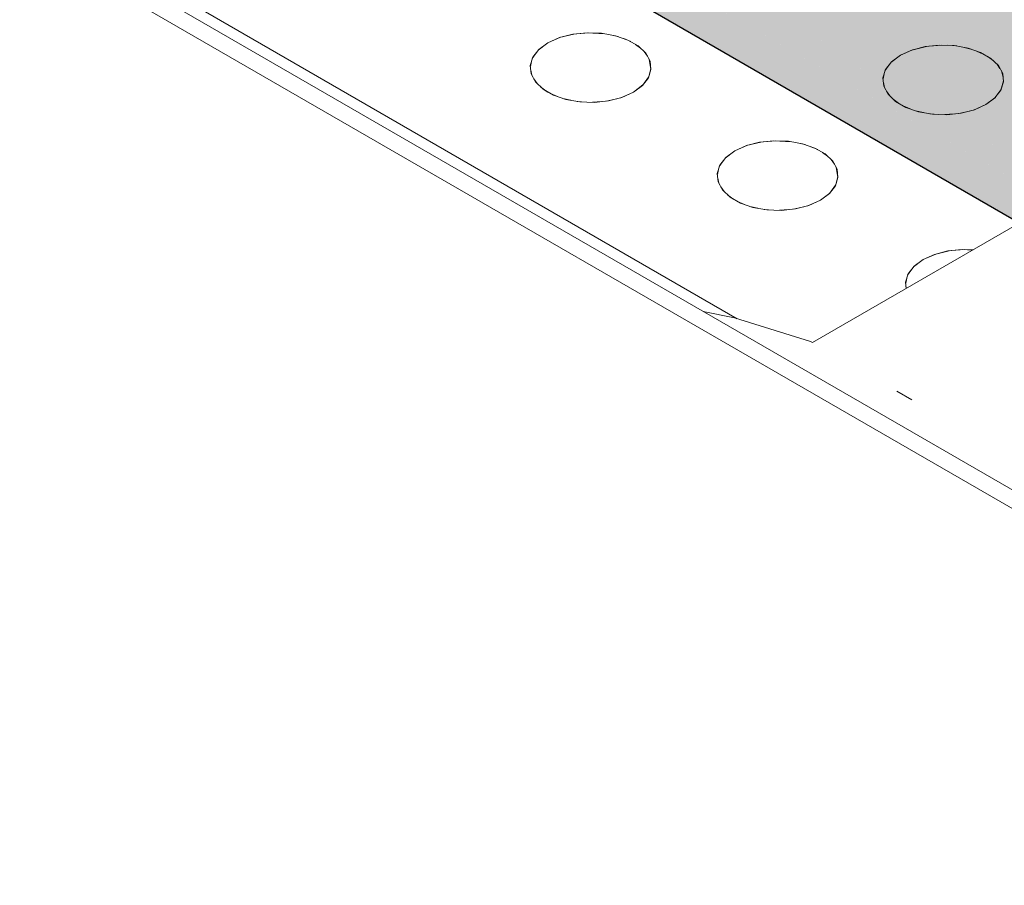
# Model space of a CAD drawing. Header units: millimetres. Extents: x 2 to 902, y -447 to 199.
# Tile 14 of 256: x 33.279 to 33.917, y 42.526 to 43.087. Entities that reach past the tile are written whole.
import ezdxf

# ---------------------------------------------------------------- set-up
doc = ezdxf.new("R2010")
doc.units = ezdxf.units.MM
doc.header["$MEASUREMENT"] = 0
doc.layers.add('AL-Condutos', color=3, linetype='Continuous', lineweight=25)
doc.layers.add('IFC-Elemento construtivo genérico-Contorno', color=253, linetype='Continuous', lineweight=5)

msp = doc.modelspace()

# ---------------------------------------------------------------- hatches: boundary and pattern name
at = {"layer": 'AL-Condutos', "linetype": 'Continuous'}
for points in [[(30.66113, 44.87599), (30.66684, 44.87269), (30.65697, 44.88214), (30.65334, 44.88754), (30.65323, 44.8877), (30.64834, 44.89042), (30.65323, 44.8877), (30.64805, 44.8907), (16.08991, 53.30562), (16.08436, 53.28264), (30.60482, 44.89925), (30.63158, 44.8838), (30.66827, 44.86262), (30.67133, 44.86085), (30.68521, 44.85284), (30.69114, 44.84942), (30.68746, 44.85294), (30.68286, 44.85735), (30.67907, 44.86097), (30.67036, 44.8623), (30.67019, 44.86254), (30.67036, 44.8623), (30.67907, 44.86097), (30.68286, 44.85735), (30.68746, 44.85294), (30.68113, 44.86066), (30.67776, 44.86223), (30.66702, 44.86725), (30.664, 44.87173), (30.66702, 44.86725), (30.67776, 44.86223), (30.68113, 44.86066), (30.68746, 44.85294), (30.69114, 44.84942), (55.07086, 30.77377), (30.70639, 44.85382), (30.70662, 44.85368), (55.07086, 30.77377), (30.731, 44.84275), (30.73052, 44.84302), (30.71144, 44.85405), (30.71008, 44.85484), (30.70357, 44.85724), (30.70341, 44.85727), (30.7024, 44.85742), (30.69624, 44.85836), (30.67809, 44.86648), (30.6703, 44.86938), (30.67809, 44.86648), (30.67816, 44.86645), (30.67608, 44.86738), (30.67597, 44.86742), (30.67006, 44.8696), (30.6639, 44.87188), (30.66349, 44.87248), (30.66298, 44.87324), (30.66193, 44.87479), (30.66298, 44.87324), (30.66349, 44.87248), (30.6639, 44.87188), (30.67006, 44.8696), (30.66916, 44.87047), (30.67006, 44.8696), (30.67597, 44.86742), (30.66684, 44.87269)], [(16.08623, 53.26305), (55.07274, 30.75418), (16.08436, 53.28264)], [(16.08436, 53.28264), (55.01538, 30.78732), (55.02008, 30.8031)], [(16.09523, 53.25024), (55.08174, 30.74137), (16.08623, 53.26305)], [(16.08623, 53.26305), (55.01345, 30.78081), (55.01538, 30.7873)], [(30.82768, 44.88491), (30.8249, 44.88651), (30.82398, 44.88597), (30.82147, 44.88453), (30.82206, 44.88419), (30.82626, 44.88177), (30.83272, 44.87809), (30.84181, 44.87292), (30.85484, 44.8655), (30.82626, 44.88177), (30.85493, 44.86522), (31.28332, 44.61796), (30.85493, 44.8652), (30.84182, 44.87278), (30.83272, 44.87803), (30.82626, 44.88177), (30.82206, 44.88419), (30.82147, 44.88453), (30.81579, 44.88125), (30.809, 44.87733), (30.81769, 44.88015), (30.809, 44.87733), (30.81036, 44.87655), (30.81355, 44.87631), (30.81036, 44.87655), (30.81249, 44.87532), (30.81825, 44.87595), (30.81249, 44.87532), (30.82109, 44.87036), (30.82344, 44.87555), (30.82599, 44.87536), (30.8239, 44.87656), (30.83198, 44.87201), (30.84254, 44.86606), (30.85712, 44.85785), (30.8239, 44.87656), (30.85728, 44.85729), (30.84257, 44.86579), (30.83197, 44.8719), (30.82599, 44.87536), (30.82344, 44.87555), (30.82109, 44.87036), (30.8311, 44.86477), (30.84341, 44.85789), (30.85983, 44.84871), (31.2396, 44.63656), (31.282, 44.61852), (31.2396, 44.63656), (30.85983, 44.84871), (30.82109, 44.87036), (30.86009, 44.84785), (31.18885, 44.65815), (31.48652, 44.48639), (31.44276, 44.51926), (31.48652, 44.48639), (31.18885, 44.65815), (30.84346, 44.85742), (31.18672, 44.65906), (31.48986, 44.48387), (31.48835, 44.48501), (31.48986, 44.48387), (55.12293, 30.84751), (31.40593, 44.54693), (31.40562, 44.54717), (31.40593, 44.54693), (55.13937, 30.84855), (31.40448, 44.54802), (55.13937, 30.84855), (31.38225, 44.56473), (31.30891, 44.60707), (30.85351, 44.87), (30.84137, 44.87701), (30.83317, 44.88174)], [(30.809, 44.87733), (30.80797, 44.87673), (30.79777, 44.87085), (30.78883, 44.86568), (30.79701, 44.86096), (30.80387, 44.86733), (30.79701, 44.86096), (30.80548, 44.85607), (30.81273, 44.85189), (30.81373, 44.8541), (30.81273, 44.85189), (30.82849, 44.84335), (30.84598, 44.83388), (30.81273, 44.85189), (30.84611, 44.83263), (31.02504, 44.7294), (31.10065, 44.6959), (31.10074, 44.69586), (31.10065, 44.6959), (31.02504, 44.7294), (31.03535, 44.72346), (55.10491, 30.83711), (31.10267, 44.69482), (31.56231, 44.42944), (55.10491, 30.83711), (31.48986, 44.48387), (31.1134, 44.69025), (31.10125, 44.69563), (30.84494, 44.84362), (30.82934, 44.85036), (30.82165, 44.8522), (30.82934, 44.85036), (30.84494, 44.84362), (30.83605, 44.84875), (30.8296, 44.85247), (30.81643, 44.86007), (30.82965, 44.8529), (30.83828, 44.84822), (30.81643, 44.86007), (30.83605, 44.84875), (30.84494, 44.84362), (30.84483, 44.84466), (30.84461, 44.8467), (30.84483, 44.84466), (30.84494, 44.84362), (30.86475, 44.83218), (30.86449, 44.83306), (30.86475, 44.83218), (31.10125, 44.69563), (31.1134, 44.69025), (31.48986, 44.48387), (31.19633, 44.6535), (31.18672, 44.65906), (30.86416, 44.83416), (31.18672, 44.65906), (30.86165, 44.84262), (30.84929, 44.84558), (30.86165, 44.84262), (31.18672, 44.65906), (30.87434, 44.83958), (30.8601, 44.8478), (30.84346, 44.85742), (30.83108, 44.86458), (30.82109, 44.87035), (30.81249, 44.87532), (30.81036, 44.87655)], [(30.73754, 44.8488), (30.7377, 44.84871), (30.74449, 44.84479), (30.74857, 44.84244), (30.76611, 44.83231), (55.07641, 30.79675), (30.84884, 44.80281), (30.77032, 44.83621), (30.84884, 44.80281), (55.08847, 30.81917), (31.03352, 44.72423), (55.10491, 30.83711), (31.03535, 44.72346), (31.02502, 44.72941), (30.84612, 44.83256), (31.02307, 44.73028), (30.82842, 44.8428), (30.82664, 44.82823), (31.00984, 44.73614), (31.00661, 44.73757), (31.00984, 44.73614), (30.82664, 44.82823), (30.82842, 44.8428), (30.80659, 44.83832), (30.82647, 44.82684), (30.89682, 44.78622), (30.92201, 44.77168), (30.84951, 44.80252), (30.92201, 44.77168), (30.89682, 44.78622), (30.84114, 44.81089), (30.89682, 44.78622), (30.80659, 44.83832), (30.82842, 44.8428), (30.81272, 44.85187), (30.80543, 44.85608), (30.797, 44.86096), (30.79455, 44.85869), (30.797, 44.86096), (30.78883, 44.86568), (30.78998, 44.85979), (30.78563, 44.85042), (30.78998, 44.85979), (30.78883, 44.86568), (30.78195, 44.86171), (30.77401, 44.85713), (30.76444, 44.8516), (30.77829, 44.84361), (30.80262, 44.82957), (30.81466, 44.82263), (30.76444, 44.8516), (30.81421, 44.82283), (30.77474, 44.84032), (30.76822, 44.84321), (30.75509, 44.84269), (30.75159, 44.84418), (30.74846, 44.84551), (30.74777, 44.84581), (30.74846, 44.84551), (30.75159, 44.84418), (30.75509, 44.84269), (30.76822, 44.84321), (30.77474, 44.84032), (30.81421, 44.82283), (30.77828, 44.8436), (30.76158, 44.84615), (30.77828, 44.8436), (30.77582, 44.84502), (30.76517, 44.85118), (30.76444, 44.8516), (30.76204, 44.85021), (30.76077, 44.84651), (30.75637, 44.84694), (30.76077, 44.84651), (30.75785, 44.8478), (30.76077, 44.84651), (30.76204, 44.85021), (30.75636, 44.84846), (30.75348, 44.84757), (30.75264, 44.84731), (30.74169, 44.84839), (30.74144, 44.8485), (30.73778, 44.84878)], [(30.71008, 44.85484), (30.71144, 44.85405), (30.71427, 44.85242), (55.07641, 30.79675), (30.75719, 44.83746), (30.72718, 44.85478), (30.72687, 44.85497), (30.72559, 44.85471), (30.71336, 44.85414), (30.71213, 44.85409), (30.7158, 44.85273), (30.71213, 44.85409)], [(30.71427, 44.85242), (55.02008, 30.80313), (55.02669, 30.82543)], [(55.0312, 30.84054), (55.03834, 30.84808), (55.03416, 30.8505), (30.84884, 44.80281), (55.0204, 30.82913), (55.02671, 30.82548)], [(31.03352, 44.72423), (55.03837, 30.84812), (55.05515, 30.86582)], [(31.48986, 44.48387), (55.05518, 30.86585), (55.06789, 30.87927)]]:
    msp.add_hatch(color=91, dxfattribs=at).paths.add_polyline_path(points)

# ---------------------------------------------------------------- linework, layer by layer
at = {"layer": 'AL-Condutos'}
msp.add_line((16.09523, 53.25024), (55.08174, 30.74137), dxfattribs=at)
at = {"layer": 'IFC-Elemento construtivo genérico-Contorno', "color": 7, "lineweight": 5}
for p, q in [((31.99482, 43.89473), (34.37119, 42.52273)), ((31.99483, 43.88273), (34.35041, 42.52273)), ((33.30737, 43.14494), (33.74389, 42.89291)), ((33.62862, 43.07511), (33.63798, 43.07741)), ((33.62862, 43.07511), (33.63725, 43.07735)), ((33.63725, 43.07735), (33.64654, 43.07834)), ((33.63725, 43.07735), (33.64767, 43.07827)), ((33.64654, 43.07834), (33.65597, 43.07801)), ((33.64654, 43.07834), (33.65781, 43.07767)), ((33.65597, 43.07801), (33.66498, 43.07638)), ((33.6616, 43.07698), (33.66677, 43.07576)), ((33.66498, 43.07638), (33.67307, 43.07356)), ((33.62118, 43.07174), (33.61495, 43.06706)), ((33.62118, 43.07174), (33.61535, 43.06745)), ((33.62118, 43.07174), (33.6293, 43.07534)), ((33.62118, 43.07174), (33.62862, 43.07511)), ((33.6705, 43.07446), (33.67487, 43.07252)), ((33.67307, 43.07356), (33.67975, 43.06971)), ((33.67795, 43.07075), (33.6813, 43.06822)), ((33.86588, 43.06935), (33.87517, 43.07034)), ((33.86588, 43.06935), (33.87652, 43.07028)), ((33.87517, 43.07034), (33.8846, 43.07001)), ((33.88051, 43.07015), (33.88624, 43.06971)), ((33.8846, 43.07001), (33.89361, 43.06838)), ((33.61382, 43.06549), (33.61104, 43.0616)), ((33.61535, 43.06745), (33.61149, 43.06248)), ((33.67975, 43.06971), (33.68463, 43.06503)), ((33.68356, 43.06606), (33.68568, 43.06308)), ((33.68463, 43.06503), (33.68746, 43.05983)), ((33.84982, 43.06375), (33.84359, 43.05906)), ((33.84982, 43.06375), (33.84399, 43.05945)), ((33.84982, 43.06375), (33.85793, 43.06734)), ((33.84982, 43.06375), (33.85725, 43.06711)), ((33.85725, 43.06711), (33.86674, 43.06944)), ((33.85725, 43.06711), (33.86588, 43.06935)), ((33.89023, 43.06899), (33.8954, 43.06776)), ((33.89361, 43.06838), (33.90171, 43.06556)), ((33.89914, 43.06646), (33.90351, 43.06452)), ((33.90171, 43.06556), (33.90839, 43.06171)), ((33.61149, 43.06248), (33.60978, 43.05712)), ((33.60978, 43.05712), (33.61035, 43.05167)), ((33.61061, 43.05976), (33.60985, 43.05639)), ((33.68688, 43.0609), (33.68802, 43.05438)), ((33.68746, 43.05983), (33.68802, 43.05438)), ((33.84245, 43.05749), (33.83968, 43.0536)), ((33.84399, 43.05945), (33.84012, 43.05448)), ((33.90658, 43.06275), (33.90994, 43.06023)), ((33.90839, 43.06171), (33.91327, 43.05703)), ((33.91219, 43.05807), (33.91432, 43.05508)), ((33.6101, 43.05398), (33.61084, 43.05076)), ((33.61035, 43.05167), (33.61315, 43.04646)), ((33.6879, 43.05504), (33.68632, 43.04902)), ((33.68802, 43.05438), (33.68632, 43.04902)), ((33.84012, 43.05448), (33.83842, 43.04912)), ((33.83925, 43.05176), (33.83848, 43.04839)), ((33.91327, 43.05703), (33.91609, 43.05183)), ((33.91556, 43.05278), (33.91635, 43.04944)), ((33.91609, 43.05183), (33.91666, 43.04639)), ((33.6121, 43.04839), (33.61427, 43.04538)), ((33.61315, 43.04646), (33.61805, 43.0418)), ((33.68283, 43.04443), (33.67661, 43.03974)), ((33.68648, 43.04951), (33.68243, 43.04404)), ((33.68632, 43.04902), (33.68243, 43.04404)), ((33.83842, 43.04912), (33.83899, 43.04367)), ((33.83874, 43.04598), (33.83947, 43.04276)), ((33.91657, 43.04718), (33.91496, 43.04102)), ((33.91666, 43.04639), (33.91496, 43.04102)), ((33.61645, 43.04331), (33.61985, 43.04075)), ((33.61805, 43.0418), (33.62473, 43.03794)), ((33.61805, 43.0418), (33.62119, 43.03975)), ((33.62119, 43.03975), (33.62473, 43.03794)), ((33.62293, 43.03898), (33.62734, 43.03701)), ((33.62473, 43.03794), (33.63281, 43.03511)), ((33.66849, 43.03615), (33.67661, 43.03974)), ((33.66917, 43.03638), (33.67661, 43.03974)), ((33.68243, 43.04404), (33.67661, 43.03974)), ((33.83899, 43.04367), (33.84179, 43.03846)), ((33.84074, 43.04039), (33.84291, 43.03738)), ((33.84179, 43.03846), (33.84668, 43.0338)), ((33.91512, 43.04153), (33.91107, 43.03604)), ((33.91496, 43.04102), (33.91107, 43.03604)), ((33.63094, 43.03576), (33.63616, 43.0345)), ((33.63281, 43.03511), (33.64184, 43.03349)), ((33.64026, 43.03378), (33.64591, 43.03335)), ((33.64184, 43.03349), (33.65127, 43.03316)), ((33.65, 43.03321), (33.65593, 43.03365)), ((33.65127, 43.03316), (33.66056, 43.03414)), ((33.65904, 43.03389), (33.66596, 43.03554)), ((33.66056, 43.03414), (33.66917, 43.03638)), ((33.84508, 43.03531), (33.84849, 43.03276)), ((33.84668, 43.0338), (33.85336, 43.02994)), ((33.89712, 43.02815), (33.90524, 43.03175)), ((33.89781, 43.02838), (33.90524, 43.03175)), ((33.91146, 43.03643), (33.90524, 43.03175)), ((33.91107, 43.03604), (33.90524, 43.03175)), ((33.85156, 43.03098), (33.85598, 43.02902)), ((33.85336, 43.02994), (33.86144, 43.02711)), ((33.85958, 43.02776), (33.86479, 43.02651)), ((33.86144, 43.02711), (33.87047, 43.02549)), ((33.86889, 43.02578), (33.87454, 43.02535)), ((33.87047, 43.02549), (33.8799, 43.02516)), ((33.87864, 43.02521), (33.88457, 43.02566)), ((33.8799, 43.02516), (33.8892, 43.02615)), ((33.88767, 43.02589), (33.89459, 43.02754)), ((33.8892, 43.02615), (33.89781, 43.02838)), ((33.74986, 43.00511), (33.75923, 43.00741)), ((33.74986, 43.00511), (33.75849, 43.00735)), ((33.75849, 43.00735), (33.76778, 43.00834)), ((33.75849, 43.00735), (33.76891, 43.00827)), ((33.76778, 43.00834), (33.77721, 43.00801)), ((33.76778, 43.00834), (33.77905, 43.00767)), ((33.77721, 43.00801), (33.78622, 43.00638)), ((33.78284, 43.00698), (33.78801, 43.00576)), ((33.78622, 43.00638), (33.79431, 43.00356)), ((33.74243, 43.00174), (33.7362, 42.99706)), ((33.74243, 43.00174), (33.7366, 42.99745)), ((33.74243, 43.00174), (33.75054, 43.00534)), ((33.74243, 43.00174), (33.74986, 43.00511)), ((33.79175, 43.00446), (33.79612, 43.00252)), ((33.79431, 43.00356), (33.801, 42.99971)), ((33.79919, 43.00075), (33.80255, 42.99822)), ((33.801, 42.99971), (33.80588, 42.99503)), ((33.73506, 42.99549), (33.73228, 42.9916)), ((33.7366, 42.99745), (33.73273, 42.99248)), ((33.8048, 42.99606), (33.80692, 42.99308)), ((33.80588, 42.99503), (33.8087, 42.98983)), ((33.73273, 42.99248), (33.73102, 42.98712)), ((33.73102, 42.98712), (33.7316, 42.98167)), ((33.73186, 42.98976), (33.73109, 42.98639)), ((33.80812, 42.9909), (33.80927, 42.98438)), ((33.8087, 42.98983), (33.80927, 42.98438)), ((33.73135, 42.98398), (33.73208, 42.98076)), ((33.7316, 42.98167), (33.73439, 42.97646)), ((33.7927, 42.87749), (33.97218, 42.98111)), ((33.80914, 42.98504), (33.80757, 42.97902)), ((33.80927, 42.98438), (33.80757, 42.97902)), ((33.73335, 42.97839), (33.73552, 42.97538)), ((33.73439, 42.97646), (33.73929, 42.9718)), ((33.80407, 42.97443), (33.79785, 42.96974)), ((33.80772, 42.97951), (33.80368, 42.97404)), ((33.80757, 42.97902), (33.80368, 42.97404)), ((33.73769, 42.97331), (33.7411, 42.97075)), ((33.73929, 42.9718), (33.74597, 42.96794)), ((33.74417, 42.96898), (33.74859, 42.96701)), ((33.74597, 42.96794), (33.75405, 42.96511)), ((33.78973, 42.96615), (33.79785, 42.96974)), ((33.79042, 42.96638), (33.79785, 42.96974)), ((33.80368, 42.97404), (33.79785, 42.96974)), ((33.75219, 42.96576), (33.7574, 42.9645)), ((33.75405, 42.96511), (33.76308, 42.96349)), ((33.7615, 42.96378), (33.76715, 42.96335)), ((33.76308, 42.96349), (33.77251, 42.96316)), ((33.77125, 42.96321), (33.77718, 42.96365)), ((33.77251, 42.96316), (33.78181, 42.96414)), ((33.78028, 42.96389), (33.7872, 42.96554)), ((33.78181, 42.96414), (33.79042, 42.96638)), ((33.87195, 42.93462), (33.88132, 42.93692)), ((33.87195, 42.93462), (33.88058, 42.93686)), ((33.88058, 42.93686), (33.88987, 42.93785)), ((33.88058, 42.93686), (33.89102, 42.93777)), ((33.88987, 42.93785), (33.89682, 42.9376)), ((33.88987, 42.93785), (33.89655, 42.93745)), ((33.86452, 42.93125), (33.85829, 42.92657)), ((33.86452, 42.93125), (33.85869, 42.92696)), ((33.86452, 42.93125), (33.87264, 42.93485)), ((33.86452, 42.93125), (33.87195, 42.93462)), ((33.85722, 42.92507), (33.85438, 42.92111)), ((33.85869, 42.92696), (33.85482, 42.92199)), ((33.85482, 42.92199), (33.85312, 42.91662)), ((33.85312, 42.91662), (33.85354, 42.91261)), ((33.85396, 42.91929), (33.8532, 42.91589)), ((33.85344, 42.91351), (33.85364, 42.91267)), ((33.72177, 42.89767), (33.74207, 42.89347)), ((33.74207, 42.89347), (33.7914, 42.87824)), ((33.7914, 42.87824), (33.7927, 42.87749)), ((33.7914, 42.87824), (33.7927, 42.87749)), ((33.84735, 42.84593), (33.85711, 42.8403))]:
    msp.add_line(p, q, dxfattribs=at)

doc.saveas('drawing.dxf')
